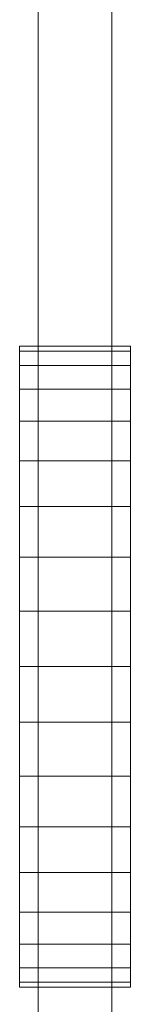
# Model space of a CAD drawing. Extents: x 5066 to 9756, y -2696 to -1109.
# Tile 205 of 208: x 9414.97368 to 9414.98268, y -2569.21713 to -2569.13723. Entities that reach past the tile are written whole.
import ezdxf

# ---------------------------------------------------------------- set-up
doc = ezdxf.new("R2010")
doc.units = 0
doc.header["$MEASUREMENT"] = 0
doc.layers.add('EL-Quadro de distribuição', color=9, linetype='CONTINUOUS', lineweight=18)

msp = doc.modelspace()

# ---------------------------------------------------------------- linework, layer by layer
at = {"layer": 'EL-Quadro de distribuição'}
for p, q in [((9414.97518, -2569.031333), (9414.97518, -2569.237333)), ((9414.97518, -2569.031333), (9414.97518, -2569.237333)), ((9414.98118, -2569.237333), (9414.98118, -2569.031333)), ((9414.98118, -2569.031333), (9414.98118, -2569.237333)), ((9414.97368, -2569.163733), (9414.97368, -2569.164128)), ((9414.98268, -2569.163733), (9414.97368, -2569.163733)), ((9414.97368, -2569.164128), (9414.97368, -2569.163733)), ((9414.97368, -2569.163733), (9414.97368, -2569.164128)), ((9414.98268, -2569.163733), (9414.97368, -2569.163733)), ((9414.97368, -2569.164128), (9414.97368, -2569.163733)), ((9414.97368, -2569.163733), (9414.97368, -2569.164128)), ((9414.98268, -2569.163733), (9414.97368, -2569.163733)), ((9414.97368, -2569.164128), (9414.97368, -2569.163733)), ((9414.97368, -2569.163733), (9414.97368, -2569.164128)), ((9414.98268, -2569.163733), (9414.97368, -2569.163733)), ((9414.97368, -2569.164128), (9414.97368, -2569.163733)), ((9414.97368, -2569.163733), (9414.97368, -2569.164128)), ((9414.98268, -2569.163733), (9414.97368, -2569.163733)), ((9414.97368, -2569.164128), (9414.97368, -2569.163733)), ((9414.97368, -2569.163733), (9414.97368, -2569.164128)), ((9414.98268, -2569.163733), (9414.97368, -2569.163733)), ((9414.97368, -2569.164128), (9414.97368, -2569.163733)), ((9414.97368, -2569.163733), (9414.97368, -2569.164128)), ((9414.98268, -2569.163733), (9414.97368, -2569.163733)), ((9414.97368, -2569.164128), (9414.97368, -2569.163733)), ((9414.97368, -2569.163733), (9414.97368, -2569.164128)), ((9414.98268, -2569.163733), (9414.97368, -2569.163733)), ((9414.97368, -2569.164128), (9414.97368, -2569.163733)), ((9414.97368, -2569.163733), (9414.97368, -2569.164128)), ((9414.98268, -2569.163733), (9414.97368, -2569.163733)), ((9414.97368, -2569.164128), (9414.97368, -2569.163733)), ((9414.97368, -2569.164128), (9414.98268, -2569.164128)), ((9414.98268, -2569.164128), (9414.97368, -2569.164128)), ((9414.97368, -2569.165301), (9414.97368, -2569.164128)), ((9414.97368, -2569.164128), (9414.97368, -2569.165301)), ((9414.97368, -2569.164128), (9414.98268, -2569.164128)), ((9414.98268, -2569.164128), (9414.97368, -2569.164128)), ((9414.97368, -2569.165301), (9414.97368, -2569.164128)), ((9414.97368, -2569.164128), (9414.97368, -2569.165301)), ((9414.97368, -2569.164128), (9414.98268, -2569.164128)), ((9414.98268, -2569.164128), (9414.97368, -2569.164128)), ((9414.97368, -2569.165301), (9414.97368, -2569.164128)), ((9414.97368, -2569.164128), (9414.97368, -2569.165301)), ((9414.97368, -2569.164128), (9414.98268, -2569.164128)), ((9414.98268, -2569.164128), (9414.97368, -2569.164128)), ((9414.97368, -2569.165301), (9414.97368, -2569.164128)), ((9414.97368, -2569.164128), (9414.97368, -2569.165301)), ((9414.97368, -2569.164128), (9414.98268, -2569.164128)), ((9414.98268, -2569.164128), (9414.97368, -2569.164128)), ((9414.97368, -2569.165301), (9414.97368, -2569.164128)), ((9414.97368, -2569.164128), (9414.97368, -2569.165301)), ((9414.97368, -2569.164128), (9414.98268, -2569.164128)), ((9414.98268, -2569.164128), (9414.97368, -2569.164128)), ((9414.97368, -2569.165301), (9414.97368, -2569.164128)), ((9414.97368, -2569.164128), (9414.97368, -2569.165301)), ((9414.97368, -2569.164128), (9414.98268, -2569.164128)), ((9414.98268, -2569.164128), (9414.97368, -2569.164128)), ((9414.97368, -2569.165301), (9414.97368, -2569.164128)), ((9414.97368, -2569.164128), (9414.97368, -2569.165301)), ((9414.97368, -2569.164128), (9414.98268, -2569.164128)), ((9414.98268, -2569.164128), (9414.97368, -2569.164128)), ((9414.97368, -2569.165301), (9414.97368, -2569.164128)), ((9414.97368, -2569.164128), (9414.97368, -2569.165301)), ((9414.97368, -2569.164128), (9414.98268, -2569.164128)), ((9414.98268, -2569.164128), (9414.97368, -2569.164128)), ((9414.97368, -2569.165301), (9414.97368, -2569.164128)), ((9414.97368, -2569.164128), (9414.97368, -2569.165301)), ((9414.98268, -2569.164128), (9414.98268, -2569.163733)), ((9414.98268, -2569.163733), (9414.98268, -2569.164128)), ((9414.98268, -2569.164128), (9414.98268, -2569.163733)), ((9414.98268, -2569.163733), (9414.98268, -2569.164128)), ((9414.98268, -2569.164128), (9414.98268, -2569.163733)), ((9414.98268, -2569.163733), (9414.98268, -2569.164128)), ((9414.98268, -2569.164128), (9414.98268, -2569.163733)), ((9414.98268, -2569.163733), (9414.98268, -2569.164128)), ((9414.98268, -2569.164128), (9414.98268, -2569.163733)), ((9414.98268, -2569.163733), (9414.98268, -2569.164128)), ((9414.98268, -2569.164128), (9414.98268, -2569.163733)), ((9414.98268, -2569.163733), (9414.98268, -2569.164128)), ((9414.98268, -2569.164128), (9414.98268, -2569.163733)), ((9414.98268, -2569.163733), (9414.98268, -2569.164128)), ((9414.98268, -2569.164128), (9414.98268, -2569.163733)), ((9414.98268, -2569.163733), (9414.98268, -2569.164128)), ((9414.98268, -2569.164128), (9414.98268, -2569.163733)), ((9414.98268, -2569.163733), (9414.98268, -2569.164128)), ((9414.98268, -2569.164128), (9414.98268, -2569.165301)), ((9414.98268, -2569.165301), (9414.98268, -2569.164128)), ((9414.98268, -2569.164128), (9414.98268, -2569.165301)), ((9414.98268, -2569.165301), (9414.98268, -2569.164128)), ((9414.98268, -2569.164128), (9414.98268, -2569.165301)), ((9414.98268, -2569.165301), (9414.98268, -2569.164128)), ((9414.98268, -2569.164128), (9414.98268, -2569.165301)), ((9414.98268, -2569.165301), (9414.98268, -2569.164128)), ((9414.98268, -2569.164128), (9414.98268, -2569.165301)), ((9414.98268, -2569.165301), (9414.98268, -2569.164128)), ((9414.98268, -2569.164128), (9414.98268, -2569.165301)), ((9414.98268, -2569.165301), (9414.98268, -2569.164128)), ((9414.98268, -2569.164128), (9414.98268, -2569.165301)), ((9414.98268, -2569.165301), (9414.98268, -2569.164128)), ((9414.98268, -2569.164128), (9414.98268, -2569.165301)), ((9414.98268, -2569.165301), (9414.98268, -2569.164128)), ((9414.98268, -2569.164128), (9414.98268, -2569.165301)), ((9414.98268, -2569.165301), (9414.98268, -2569.164128)), ((9414.98268, -2569.165301), (9414.97368, -2569.165301)), ((9414.97368, -2569.167217), (9414.97368, -2569.165301)), ((9414.97368, -2569.165301), (9414.97368, -2569.167217)), ((9414.98268, -2569.165301), (9414.97368, -2569.165301)), ((9414.98268, -2569.165301), (9414.97368, -2569.165301)), ((9414.97368, -2569.167217), (9414.97368, -2569.165301)), ((9414.97368, -2569.165301), (9414.97368, -2569.167217)), ((9414.98268, -2569.165301), (9414.97368, -2569.165301)), ((9414.98268, -2569.165301), (9414.97368, -2569.165301)), ((9414.97368, -2569.167217), (9414.97368, -2569.165301)), ((9414.97368, -2569.165301), (9414.97368, -2569.167217)), ((9414.98268, -2569.165301), (9414.97368, -2569.165301)), ((9414.98268, -2569.165301), (9414.97368, -2569.165301)), ((9414.97368, -2569.167217), (9414.97368, -2569.165301)), ((9414.97368, -2569.165301), (9414.97368, -2569.167217)), ((9414.98268, -2569.165301), (9414.97368, -2569.165301)), ((9414.98268, -2569.165301), (9414.97368, -2569.165301)), ((9414.97368, -2569.167217), (9414.97368, -2569.165301)), ((9414.97368, -2569.165301), (9414.97368, -2569.167217)), ((9414.98268, -2569.165301), (9414.97368, -2569.165301)), ((9414.98268, -2569.165301), (9414.97368, -2569.165301)), ((9414.97368, -2569.167217), (9414.97368, -2569.165301)), ((9414.97368, -2569.165301), (9414.97368, -2569.167217)), ((9414.98268, -2569.165301), (9414.97368, -2569.165301)), ((9414.98268, -2569.165301), (9414.97368, -2569.165301)), ((9414.97368, -2569.167217), (9414.97368, -2569.165301)), ((9414.97368, -2569.165301), (9414.97368, -2569.167217)), ((9414.98268, -2569.165301), (9414.97368, -2569.165301)), ((9414.98268, -2569.165301), (9414.97368, -2569.165301)), ((9414.97368, -2569.167217), (9414.97368, -2569.165301)), ((9414.97368, -2569.165301), (9414.97368, -2569.167217)), ((9414.98268, -2569.165301), (9414.97368, -2569.165301)), ((9414.98268, -2569.165301), (9414.97368, -2569.165301)), ((9414.97368, -2569.167217), (9414.97368, -2569.165301)), ((9414.97368, -2569.165301), (9414.97368, -2569.167217)), ((9414.98268, -2569.165301), (9414.97368, -2569.165301)), ((9414.98268, -2569.165301), (9414.98268, -2569.167217)), ((9414.98268, -2569.167217), (9414.98268, -2569.165301)), ((9414.98268, -2569.165301), (9414.98268, -2569.167217)), ((9414.98268, -2569.167217), (9414.98268, -2569.165301)), ((9414.98268, -2569.165301), (9414.98268, -2569.167217)), ((9414.98268, -2569.167217), (9414.98268, -2569.165301)), ((9414.98268, -2569.165301), (9414.98268, -2569.167217)), ((9414.98268, -2569.167217), (9414.98268, -2569.165301)), ((9414.98268, -2569.165301), (9414.98268, -2569.167217)), ((9414.98268, -2569.167217), (9414.98268, -2569.165301)), ((9414.98268, -2569.165301), (9414.98268, -2569.167217)), ((9414.98268, -2569.167217), (9414.98268, -2569.165301)), ((9414.98268, -2569.165301), (9414.98268, -2569.167217)), ((9414.98268, -2569.167217), (9414.98268, -2569.165301)), ((9414.98268, -2569.165301), (9414.98268, -2569.167217)), ((9414.98268, -2569.167217), (9414.98268, -2569.165301)), ((9414.98268, -2569.165301), (9414.98268, -2569.167217)), ((9414.98268, -2569.167217), (9414.98268, -2569.165301)), ((9414.98268, -2569.167217), (9414.97368, -2569.167217)), ((9414.97368, -2569.169816), (9414.97368, -2569.167217)), ((9414.97368, -2569.167217), (9414.97368, -2569.169816)), ((9414.98268, -2569.167217), (9414.97368, -2569.167217)), ((9414.98268, -2569.167217), (9414.97368, -2569.167217)), ((9414.97368, -2569.169816), (9414.97368, -2569.167217)), ((9414.97368, -2569.167217), (9414.97368, -2569.169816)), ((9414.98268, -2569.167217), (9414.97368, -2569.167217)), ((9414.98268, -2569.167217), (9414.97368, -2569.167217)), ((9414.97368, -2569.169816), (9414.97368, -2569.167217)), ((9414.97368, -2569.167217), (9414.97368, -2569.169816)), ((9414.98268, -2569.167217), (9414.97368, -2569.167217)), ((9414.98268, -2569.167217), (9414.97368, -2569.167217)), ((9414.97368, -2569.169816), (9414.97368, -2569.167217)), ((9414.97368, -2569.167217), (9414.97368, -2569.169816)), ((9414.98268, -2569.167217), (9414.97368, -2569.167217)), ((9414.98268, -2569.167217), (9414.97368, -2569.167217)), ((9414.97368, -2569.169816), (9414.97368, -2569.167217)), ((9414.97368, -2569.167217), (9414.97368, -2569.169816)), ((9414.98268, -2569.167217), (9414.97368, -2569.167217)), ((9414.98268, -2569.167217), (9414.97368, -2569.167217)), ((9414.97368, -2569.169816), (9414.97368, -2569.167217)), ((9414.97368, -2569.167217), (9414.97368, -2569.169816)), ((9414.98268, -2569.167217), (9414.97368, -2569.167217)), ((9414.98268, -2569.167217), (9414.97368, -2569.167217)), ((9414.97368, -2569.169816), (9414.97368, -2569.167217)), ((9414.97368, -2569.167217), (9414.97368, -2569.169816)), ((9414.98268, -2569.167217), (9414.97368, -2569.167217)), ((9414.98268, -2569.167217), (9414.97368, -2569.167217)), ((9414.97368, -2569.169816), (9414.97368, -2569.167217)), ((9414.97368, -2569.167217), (9414.97368, -2569.169816)), ((9414.98268, -2569.167217), (9414.97368, -2569.167217)), ((9414.98268, -2569.167217), (9414.97368, -2569.167217)), ((9414.97368, -2569.169816), (9414.97368, -2569.167217)), ((9414.97368, -2569.167217), (9414.97368, -2569.169816)), ((9414.98268, -2569.167217), (9414.97368, -2569.167217)), ((9414.98268, -2569.167217), (9414.98268, -2569.169816)), ((9414.98268, -2569.169816), (9414.98268, -2569.167217)), ((9414.98268, -2569.167217), (9414.98268, -2569.169816)), ((9414.98268, -2569.169816), (9414.98268, -2569.167217)), ((9414.98268, -2569.167217), (9414.98268, -2569.169816)), ((9414.98268, -2569.169816), (9414.98268, -2569.167217)), ((9414.98268, -2569.167217), (9414.98268, -2569.169816)), ((9414.98268, -2569.169816), (9414.98268, -2569.167217)), ((9414.98268, -2569.167217), (9414.98268, -2569.169816)), ((9414.98268, -2569.169816), (9414.98268, -2569.167217)), ((9414.98268, -2569.167217), (9414.98268, -2569.169816)), ((9414.98268, -2569.169816), (9414.98268, -2569.167217)), ((9414.98268, -2569.167217), (9414.98268, -2569.169816)), ((9414.98268, -2569.169816), (9414.98268, -2569.167217)), ((9414.98268, -2569.167217), (9414.98268, -2569.169816)), ((9414.98268, -2569.169816), (9414.98268, -2569.167217)), ((9414.98268, -2569.167217), (9414.98268, -2569.169816)), ((9414.98268, -2569.169816), (9414.98268, -2569.167217)), ((9414.98268, -2569.169816), (9414.97368, -2569.169816)), ((9414.97368, -2569.173021), (9414.97368, -2569.169816)), ((9414.97368, -2569.169816), (9414.97368, -2569.173021)), ((9414.98268, -2569.169816), (9414.97368, -2569.169816)), ((9414.98268, -2569.169816), (9414.97368, -2569.169816)), ((9414.97368, -2569.173021), (9414.97368, -2569.169816)), ((9414.97368, -2569.169816), (9414.97368, -2569.173021)), ((9414.98268, -2569.169816), (9414.97368, -2569.169816)), ((9414.98268, -2569.169816), (9414.97368, -2569.169816)), ((9414.97368, -2569.173021), (9414.97368, -2569.169816)), ((9414.97368, -2569.169816), (9414.97368, -2569.173021)), ((9414.98268, -2569.169816), (9414.97368, -2569.169816)), ((9414.98268, -2569.169816), (9414.97368, -2569.169816)), ((9414.97368, -2569.173021), (9414.97368, -2569.169816)), ((9414.97368, -2569.169816), (9414.97368, -2569.173021)), ((9414.98268, -2569.169816), (9414.97368, -2569.169816)), ((9414.98268, -2569.169816), (9414.97368, -2569.169816)), ((9414.97368, -2569.173021), (9414.97368, -2569.169816)), ((9414.97368, -2569.169816), (9414.97368, -2569.173021)), ((9414.98268, -2569.169816), (9414.97368, -2569.169816)), ((9414.98268, -2569.169816), (9414.97368, -2569.169816)), ((9414.97368, -2569.173021), (9414.97368, -2569.169816)), ((9414.97368, -2569.169816), (9414.97368, -2569.173021)), ((9414.98268, -2569.169816), (9414.97368, -2569.169816)), ((9414.98268, -2569.169816), (9414.97368, -2569.169816)), ((9414.97368, -2569.173021), (9414.97368, -2569.169816)), ((9414.97368, -2569.169816), (9414.97368, -2569.173021)), ((9414.98268, -2569.169816), (9414.97368, -2569.169816)), ((9414.98268, -2569.169816), (9414.97368, -2569.169816)), ((9414.97368, -2569.173021), (9414.97368, -2569.169816)), ((9414.97368, -2569.169816), (9414.97368, -2569.173021)), ((9414.98268, -2569.169816), (9414.97368, -2569.169816)), ((9414.98268, -2569.169816), (9414.97368, -2569.169816)), ((9414.97368, -2569.173021), (9414.97368, -2569.169816)), ((9414.97368, -2569.169816), (9414.97368, -2569.173021)), ((9414.98268, -2569.169816), (9414.97368, -2569.169816)), ((9414.98268, -2569.169816), (9414.98268, -2569.173021)), ((9414.98268, -2569.173021), (9414.98268, -2569.169816)), ((9414.98268, -2569.169816), (9414.98268, -2569.173021)), ((9414.98268, -2569.173021), (9414.98268, -2569.169816)), ((9414.98268, -2569.169816), (9414.98268, -2569.173021)), ((9414.98268, -2569.173021), (9414.98268, -2569.169816)), ((9414.98268, -2569.169816), (9414.98268, -2569.173021)), ((9414.98268, -2569.173021), (9414.98268, -2569.169816)), ((9414.98268, -2569.169816), (9414.98268, -2569.173021)), ((9414.98268, -2569.173021), (9414.98268, -2569.169816)), ((9414.98268, -2569.169816), (9414.98268, -2569.173021)), ((9414.98268, -2569.173021), (9414.98268, -2569.169816)), ((9414.98268, -2569.169816), (9414.98268, -2569.173021)), ((9414.98268, -2569.173021), (9414.98268, -2569.169816)), ((9414.98268, -2569.169816), (9414.98268, -2569.173021)), ((9414.98268, -2569.173021), (9414.98268, -2569.169816)), ((9414.98268, -2569.169816), (9414.98268, -2569.173021)), ((9414.98268, -2569.173021), (9414.98268, -2569.169816)), ((9414.98268, -2569.173021), (9414.97368, -2569.173021)), ((9414.97368, -2569.176733), (9414.97368, -2569.173021)), ((9414.97368, -2569.173021), (9414.97368, -2569.176733)), ((9414.98268, -2569.173021), (9414.97368, -2569.173021)), ((9414.98268, -2569.173021), (9414.97368, -2569.173021)), ((9414.97368, -2569.176733), (9414.97368, -2569.173021)), ((9414.97368, -2569.173021), (9414.97368, -2569.176733)), ((9414.98268, -2569.173021), (9414.97368, -2569.173021)), ((9414.98268, -2569.173021), (9414.97368, -2569.173021)), ((9414.97368, -2569.176733), (9414.97368, -2569.173021)), ((9414.97368, -2569.173021), (9414.97368, -2569.176733)), ((9414.98268, -2569.173021), (9414.97368, -2569.173021)), ((9414.98268, -2569.173021), (9414.97368, -2569.173021)), ((9414.97368, -2569.176733), (9414.97368, -2569.173021)), ((9414.97368, -2569.173021), (9414.97368, -2569.176733)), ((9414.98268, -2569.173021), (9414.97368, -2569.173021)), ((9414.98268, -2569.173021), (9414.97368, -2569.173021)), ((9414.97368, -2569.176733), (9414.97368, -2569.173021)), ((9414.97368, -2569.173021), (9414.97368, -2569.176733)), ((9414.98268, -2569.173021), (9414.97368, -2569.173021)), ((9414.98268, -2569.173021), (9414.97368, -2569.173021)), ((9414.97368, -2569.176733), (9414.97368, -2569.173021)), ((9414.97368, -2569.173021), (9414.97368, -2569.176733)), ((9414.98268, -2569.173021), (9414.97368, -2569.173021)), ((9414.98268, -2569.173021), (9414.97368, -2569.173021)), ((9414.97368, -2569.176733), (9414.97368, -2569.173021)), ((9414.97368, -2569.173021), (9414.97368, -2569.176733)), ((9414.98268, -2569.173021), (9414.97368, -2569.173021)), ((9414.98268, -2569.173021), (9414.97368, -2569.173021)), ((9414.97368, -2569.176733), (9414.97368, -2569.173021)), ((9414.97368, -2569.173021), (9414.97368, -2569.176733)), ((9414.98268, -2569.173021), (9414.97368, -2569.173021)), ((9414.98268, -2569.173021), (9414.97368, -2569.173021)), ((9414.97368, -2569.176733), (9414.97368, -2569.173021)), ((9414.97368, -2569.173021), (9414.97368, -2569.176733)), ((9414.98268, -2569.173021), (9414.97368, -2569.173021)), ((9414.98268, -2569.173021), (9414.98268, -2569.176733)), ((9414.98268, -2569.176733), (9414.98268, -2569.173021)), ((9414.98268, -2569.173021), (9414.98268, -2569.176733)), ((9414.98268, -2569.176733), (9414.98268, -2569.173021)), ((9414.98268, -2569.173021), (9414.98268, -2569.176733)), ((9414.98268, -2569.176733), (9414.98268, -2569.173021)), ((9414.98268, -2569.173021), (9414.98268, -2569.176733)), ((9414.98268, -2569.176733), (9414.98268, -2569.173021)), ((9414.98268, -2569.173021), (9414.98268, -2569.176733)), ((9414.98268, -2569.176733), (9414.98268, -2569.173021)), ((9414.98268, -2569.173021), (9414.98268, -2569.176733)), ((9414.98268, -2569.176733), (9414.98268, -2569.173021)), ((9414.98268, -2569.173021), (9414.98268, -2569.176733)), ((9414.98268, -2569.176733), (9414.98268, -2569.173021)), ((9414.98268, -2569.173021), (9414.98268, -2569.176733)), ((9414.98268, -2569.176733), (9414.98268, -2569.173021)), ((9414.98268, -2569.173021), (9414.98268, -2569.176733)), ((9414.98268, -2569.176733), (9414.98268, -2569.173021)), ((9414.98268, -2569.176733), (9414.97368, -2569.176733)), ((9414.97368, -2569.180841), (9414.97368, -2569.176733)), ((9414.97368, -2569.176733), (9414.97368, -2569.180841)), ((9414.98268, -2569.176733), (9414.97368, -2569.176733)), ((9414.98268, -2569.176733), (9414.97368, -2569.176733)), ((9414.97368, -2569.180841), (9414.97368, -2569.176733)), ((9414.97368, -2569.176733), (9414.97368, -2569.180841)), ((9414.98268, -2569.176733), (9414.97368, -2569.176733)), ((9414.98268, -2569.176733), (9414.97368, -2569.176733)), ((9414.97368, -2569.180841), (9414.97368, -2569.176733)), ((9414.97368, -2569.176733), (9414.97368, -2569.180841)), ((9414.98268, -2569.176733), (9414.97368, -2569.176733)), ((9414.98268, -2569.176733), (9414.97368, -2569.176733)), ((9414.97368, -2569.180841), (9414.97368, -2569.176733)), ((9414.97368, -2569.176733), (9414.97368, -2569.180841)), ((9414.98268, -2569.176733), (9414.97368, -2569.176733)), ((9414.98268, -2569.176733), (9414.97368, -2569.176733)), ((9414.97368, -2569.180841), (9414.97368, -2569.176733)), ((9414.97368, -2569.176733), (9414.97368, -2569.180841)), ((9414.98268, -2569.176733), (9414.97368, -2569.176733)), ((9414.98268, -2569.176733), (9414.97368, -2569.176733)), ((9414.97368, -2569.180841), (9414.97368, -2569.176733)), ((9414.97368, -2569.176733), (9414.97368, -2569.180841)), ((9414.98268, -2569.176733), (9414.97368, -2569.176733)), ((9414.98268, -2569.176733), (9414.97368, -2569.176733)), ((9414.97368, -2569.180841), (9414.97368, -2569.176733)), ((9414.97368, -2569.176733), (9414.97368, -2569.180841)), ((9414.98268, -2569.176733), (9414.97368, -2569.176733)), ((9414.98268, -2569.176733), (9414.97368, -2569.176733)), ((9414.97368, -2569.180841), (9414.97368, -2569.176733)), ((9414.97368, -2569.176733), (9414.97368, -2569.180841)), ((9414.98268, -2569.176733), (9414.97368, -2569.176733)), ((9414.98268, -2569.176733), (9414.97368, -2569.176733)), ((9414.97368, -2569.180841), (9414.97368, -2569.176733)), ((9414.97368, -2569.176733), (9414.97368, -2569.180841)), ((9414.98268, -2569.176733), (9414.97368, -2569.176733)), ((9414.98268, -2569.176733), (9414.98268, -2569.180841)), ((9414.98268, -2569.180841), (9414.98268, -2569.176733)), ((9414.98268, -2569.176733), (9414.98268, -2569.180841)), ((9414.98268, -2569.180841), (9414.98268, -2569.176733)), ((9414.98268, -2569.176733), (9414.98268, -2569.180841)), ((9414.98268, -2569.180841), (9414.98268, -2569.176733)), ((9414.98268, -2569.176733), (9414.98268, -2569.180841)), ((9414.98268, -2569.180841), (9414.98268, -2569.176733)), ((9414.98268, -2569.176733), (9414.98268, -2569.180841)), ((9414.98268, -2569.180841), (9414.98268, -2569.176733)), ((9414.98268, -2569.176733), (9414.98268, -2569.180841)), ((9414.98268, -2569.180841), (9414.98268, -2569.176733)), ((9414.98268, -2569.176733), (9414.98268, -2569.180841)), ((9414.98268, -2569.180841), (9414.98268, -2569.176733)), ((9414.98268, -2569.176733), (9414.98268, -2569.180841)), ((9414.98268, -2569.180841), (9414.98268, -2569.176733)), ((9414.98268, -2569.176733), (9414.98268, -2569.180841)), ((9414.98268, -2569.180841), (9414.98268, -2569.176733)), ((9414.98268, -2569.180841), (9414.97368, -2569.180841)), ((9414.97368, -2569.185219), (9414.97368, -2569.180841)), ((9414.97368, -2569.180841), (9414.97368, -2569.185219)), ((9414.98268, -2569.180841), (9414.97368, -2569.180841)), ((9414.98268, -2569.180841), (9414.97368, -2569.180841)), ((9414.97368, -2569.185219), (9414.97368, -2569.180841)), ((9414.97368, -2569.180841), (9414.97368, -2569.185219)), ((9414.98268, -2569.180841), (9414.97368, -2569.180841)), ((9414.98268, -2569.180841), (9414.97368, -2569.180841)), ((9414.97368, -2569.185219), (9414.97368, -2569.180841)), ((9414.97368, -2569.180841), (9414.97368, -2569.185219)), ((9414.98268, -2569.180841), (9414.97368, -2569.180841)), ((9414.98268, -2569.180841), (9414.97368, -2569.180841)), ((9414.97368, -2569.185219), (9414.97368, -2569.180841)), ((9414.97368, -2569.180841), (9414.97368, -2569.185219)), ((9414.98268, -2569.180841), (9414.97368, -2569.180841)), ((9414.98268, -2569.180841), (9414.97368, -2569.180841)), ((9414.97368, -2569.185219), (9414.97368, -2569.180841)), ((9414.97368, -2569.180841), (9414.97368, -2569.185219)), ((9414.98268, -2569.180841), (9414.97368, -2569.180841)), ((9414.98268, -2569.180841), (9414.97368, -2569.180841)), ((9414.97368, -2569.185219), (9414.97368, -2569.180841)), ((9414.97368, -2569.180841), (9414.97368, -2569.185219)), ((9414.98268, -2569.180841), (9414.97368, -2569.180841)), ((9414.98268, -2569.180841), (9414.97368, -2569.180841)), ((9414.97368, -2569.185219), (9414.97368, -2569.180841)), ((9414.97368, -2569.180841), (9414.97368, -2569.185219)), ((9414.98268, -2569.180841), (9414.97368, -2569.180841)), ((9414.98268, -2569.180841), (9414.97368, -2569.180841)), ((9414.97368, -2569.185219), (9414.97368, -2569.180841)), ((9414.97368, -2569.180841), (9414.97368, -2569.185219)), ((9414.98268, -2569.180841), (9414.97368, -2569.180841)), ((9414.98268, -2569.180841), (9414.97368, -2569.180841)), ((9414.97368, -2569.185219), (9414.97368, -2569.180841)), ((9414.97368, -2569.180841), (9414.97368, -2569.185219)), ((9414.98268, -2569.180841), (9414.97368, -2569.180841)), ((9414.98268, -2569.180841), (9414.98268, -2569.185219)), ((9414.98268, -2569.185219), (9414.98268, -2569.180841)), ((9414.98268, -2569.180841), (9414.98268, -2569.185219)), ((9414.98268, -2569.185219), (9414.98268, -2569.180841)), ((9414.98268, -2569.180841), (9414.98268, -2569.185219)), ((9414.98268, -2569.185219), (9414.98268, -2569.180841)), ((9414.98268, -2569.180841), (9414.98268, -2569.185219)), ((9414.98268, -2569.185219), (9414.98268, -2569.180841)), ((9414.98268, -2569.180841), (9414.98268, -2569.185219)), ((9414.98268, -2569.185219), (9414.98268, -2569.180841)), ((9414.98268, -2569.180841), (9414.98268, -2569.185219)), ((9414.98268, -2569.185219), (9414.98268, -2569.180841)), ((9414.98268, -2569.180841), (9414.98268, -2569.185219)), ((9414.98268, -2569.185219), (9414.98268, -2569.180841)), ((9414.98268, -2569.180841), (9414.98268, -2569.185219)), ((9414.98268, -2569.185219), (9414.98268, -2569.180841)), ((9414.98268, -2569.180841), (9414.98268, -2569.185219)), ((9414.98268, -2569.185219), (9414.98268, -2569.180841)), ((9414.98268, -2569.185219), (9414.97368, -2569.185219)), ((9414.97368, -2569.189733), (9414.97368, -2569.185219)), ((9414.97368, -2569.185219), (9414.97368, -2569.189733)), ((9414.98268, -2569.185219), (9414.97368, -2569.185219)), ((9414.98268, -2569.185219), (9414.97368, -2569.185219)), ((9414.97368, -2569.189733), (9414.97368, -2569.185219)), ((9414.97368, -2569.185219), (9414.97368, -2569.189733)), ((9414.98268, -2569.185219), (9414.97368, -2569.185219)), ((9414.98268, -2569.185219), (9414.97368, -2569.185219)), ((9414.97368, -2569.189733), (9414.97368, -2569.185219)), ((9414.97368, -2569.185219), (9414.97368, -2569.189733)), ((9414.98268, -2569.185219), (9414.97368, -2569.185219)), ((9414.98268, -2569.185219), (9414.97368, -2569.185219)), ((9414.97368, -2569.189733), (9414.97368, -2569.185219)), ((9414.97368, -2569.185219), (9414.97368, -2569.189733)), ((9414.98268, -2569.185219), (9414.97368, -2569.185219)), ((9414.98268, -2569.185219), (9414.97368, -2569.185219)), ((9414.97368, -2569.189733), (9414.97368, -2569.185219)), ((9414.97368, -2569.185219), (9414.97368, -2569.189733)), ((9414.98268, -2569.185219), (9414.97368, -2569.185219)), ((9414.98268, -2569.185219), (9414.97368, -2569.185219)), ((9414.97368, -2569.189733), (9414.97368, -2569.185219)), ((9414.97368, -2569.185219), (9414.97368, -2569.189733)), ((9414.98268, -2569.185219), (9414.97368, -2569.185219)), ((9414.98268, -2569.185219), (9414.97368, -2569.185219)), ((9414.97368, -2569.189733), (9414.97368, -2569.185219)), ((9414.97368, -2569.185219), (9414.97368, -2569.189733)), ((9414.98268, -2569.185219), (9414.97368, -2569.185219)), ((9414.98268, -2569.185219), (9414.97368, -2569.185219)), ((9414.97368, -2569.189733), (9414.97368, -2569.185219)), ((9414.97368, -2569.185219), (9414.97368, -2569.189733)), ((9414.98268, -2569.185219), (9414.97368, -2569.185219)), ((9414.98268, -2569.185219), (9414.97368, -2569.185219)), ((9414.97368, -2569.189733), (9414.97368, -2569.185219)), ((9414.97368, -2569.185219), (9414.97368, -2569.189733)), ((9414.98268, -2569.185219), (9414.97368, -2569.185219)), ((9414.98268, -2569.185219), (9414.98268, -2569.189733)), ((9414.98268, -2569.189733), (9414.98268, -2569.185219)), ((9414.98268, -2569.185219), (9414.98268, -2569.189733)), ((9414.98268, -2569.189733), (9414.98268, -2569.185219)), ((9414.98268, -2569.185219), (9414.98268, -2569.189733)), ((9414.98268, -2569.189733), (9414.98268, -2569.185219)), ((9414.98268, -2569.185219), (9414.98268, -2569.189733)), ((9414.98268, -2569.189733), (9414.98268, -2569.185219)), ((9414.98268, -2569.185219), (9414.98268, -2569.189733)), ((9414.98268, -2569.189733), (9414.98268, -2569.185219)), ((9414.98268, -2569.185219), (9414.98268, -2569.189733)), ((9414.98268, -2569.189733), (9414.98268, -2569.185219)), ((9414.98268, -2569.185219), (9414.98268, -2569.189733)), ((9414.98268, -2569.189733), (9414.98268, -2569.185219)), ((9414.98268, -2569.185219), (9414.98268, -2569.189733)), ((9414.98268, -2569.189733), (9414.98268, -2569.185219)), ((9414.98268, -2569.185219), (9414.98268, -2569.189733)), ((9414.98268, -2569.189733), (9414.98268, -2569.185219)), ((9414.98268, -2569.189733), (9414.97368, -2569.189733)), ((9414.97368, -2569.194248), (9414.97368, -2569.189733)), ((9414.97368, -2569.189733), (9414.97368, -2569.194248)), ((9414.98268, -2569.189733), (9414.97368, -2569.189733)), ((9414.98268, -2569.189733), (9414.97368, -2569.189733)), ((9414.97368, -2569.194248), (9414.97368, -2569.189733)), ((9414.97368, -2569.189733), (9414.97368, -2569.194248)), ((9414.98268, -2569.189733), (9414.97368, -2569.189733)), ((9414.98268, -2569.189733), (9414.97368, -2569.189733)), ((9414.97368, -2569.194248), (9414.97368, -2569.189733)), ((9414.97368, -2569.189733), (9414.97368, -2569.194248)), ((9414.98268, -2569.189733), (9414.97368, -2569.189733)), ((9414.98268, -2569.189733), (9414.97368, -2569.189733)), ((9414.97368, -2569.194248), (9414.97368, -2569.189733)), ((9414.97368, -2569.189733), (9414.97368, -2569.194248)), ((9414.98268, -2569.189733), (9414.97368, -2569.189733)), ((9414.98268, -2569.189733), (9414.97368, -2569.189733)), ((9414.97368, -2569.194248), (9414.97368, -2569.189733)), ((9414.97368, -2569.189733), (9414.97368, -2569.194248)), ((9414.98268, -2569.189733), (9414.97368, -2569.189733)), ((9414.98268, -2569.189733), (9414.97368, -2569.189733)), ((9414.97368, -2569.194248), (9414.97368, -2569.189733)), ((9414.97368, -2569.189733), (9414.97368, -2569.194248)), ((9414.98268, -2569.189733), (9414.97368, -2569.189733)), ((9414.98268, -2569.189733), (9414.97368, -2569.189733)), ((9414.97368, -2569.194248), (9414.97368, -2569.189733)), ((9414.97368, -2569.189733), (9414.97368, -2569.194248)), ((9414.98268, -2569.189733), (9414.97368, -2569.189733)), ((9414.98268, -2569.189733), (9414.97368, -2569.189733)), ((9414.97368, -2569.194248), (9414.97368, -2569.189733)), ((9414.97368, -2569.189733), (9414.97368, -2569.194248)), ((9414.98268, -2569.189733), (9414.97368, -2569.189733)), ((9414.98268, -2569.189733), (9414.97368, -2569.189733)), ((9414.97368, -2569.194248), (9414.97368, -2569.189733)), ((9414.97368, -2569.189733), (9414.97368, -2569.194248)), ((9414.98268, -2569.189733), (9414.97368, -2569.189733)), ((9414.98268, -2569.189733), (9414.98268, -2569.194248)), ((9414.98268, -2569.194248), (9414.98268, -2569.189733)), ((9414.98268, -2569.189733), (9414.98268, -2569.194248)), ((9414.98268, -2569.194248), (9414.98268, -2569.189733)), ((9414.98268, -2569.189733), (9414.98268, -2569.194248)), ((9414.98268, -2569.194248), (9414.98268, -2569.189733)), ((9414.98268, -2569.189733), (9414.98268, -2569.194248)), ((9414.98268, -2569.194248), (9414.98268, -2569.189733)), ((9414.98268, -2569.189733), (9414.98268, -2569.194248)), ((9414.98268, -2569.194248), (9414.98268, -2569.189733)), ((9414.98268, -2569.189733), (9414.98268, -2569.194248)), ((9414.98268, -2569.194248), (9414.98268, -2569.189733)), ((9414.98268, -2569.189733), (9414.98268, -2569.194248)), ((9414.98268, -2569.194248), (9414.98268, -2569.189733)), ((9414.98268, -2569.189733), (9414.98268, -2569.194248)), ((9414.98268, -2569.194248), (9414.98268, -2569.189733)), ((9414.98268, -2569.189733), (9414.98268, -2569.194248)), ((9414.98268, -2569.194248), (9414.98268, -2569.189733)), ((9414.98268, -2569.194248), (9414.97368, -2569.194248)), ((9414.97368, -2569.198626), (9414.97368, -2569.194248)), ((9414.97368, -2569.194248), (9414.97368, -2569.198626)), ((9414.98268, -2569.194248), (9414.97368, -2569.194248)), ((9414.98268, -2569.194248), (9414.97368, -2569.194248)), ((9414.97368, -2569.198626), (9414.97368, -2569.194248)), ((9414.97368, -2569.194248), (9414.97368, -2569.198626)), ((9414.98268, -2569.194248), (9414.97368, -2569.194248)), ((9414.98268, -2569.194248), (9414.97368, -2569.194248)), ((9414.97368, -2569.198626), (9414.97368, -2569.194248)), ((9414.97368, -2569.194248), (9414.97368, -2569.198626)), ((9414.98268, -2569.194248), (9414.97368, -2569.194248)), ((9414.98268, -2569.194248), (9414.97368, -2569.194248)), ((9414.97368, -2569.198626), (9414.97368, -2569.194248)), ((9414.97368, -2569.194248), (9414.97368, -2569.198626)), ((9414.98268, -2569.194248), (9414.97368, -2569.194248)), ((9414.98268, -2569.194248), (9414.97368, -2569.194248)), ((9414.97368, -2569.198626), (9414.97368, -2569.194248)), ((9414.97368, -2569.194248), (9414.97368, -2569.198626)), ((9414.98268, -2569.194248), (9414.97368, -2569.194248)), ((9414.98268, -2569.194248), (9414.97368, -2569.194248)), ((9414.97368, -2569.198626), (9414.97368, -2569.194248)), ((9414.97368, -2569.194248), (9414.97368, -2569.198626)), ((9414.98268, -2569.194248), (9414.97368, -2569.194248)), ((9414.98268, -2569.194248), (9414.97368, -2569.194248)), ((9414.97368, -2569.198626), (9414.97368, -2569.194248)), ((9414.97368, -2569.194248), (9414.97368, -2569.198626)), ((9414.98268, -2569.194248), (9414.97368, -2569.194248)), ((9414.98268, -2569.194248), (9414.97368, -2569.194248)), ((9414.97368, -2569.198626), (9414.97368, -2569.194248)), ((9414.97368, -2569.194248), (9414.97368, -2569.198626)), ((9414.98268, -2569.194248), (9414.97368, -2569.194248)), ((9414.98268, -2569.194248), (9414.97368, -2569.194248)), ((9414.97368, -2569.198626), (9414.97368, -2569.194248)), ((9414.97368, -2569.194248), (9414.97368, -2569.198626)), ((9414.98268, -2569.194248), (9414.97368, -2569.194248)), ((9414.98268, -2569.194248), (9414.98268, -2569.198626)), ((9414.98268, -2569.198626), (9414.98268, -2569.194248)), ((9414.98268, -2569.194248), (9414.98268, -2569.198626)), ((9414.98268, -2569.198626), (9414.98268, -2569.194248)), ((9414.98268, -2569.194248), (9414.98268, -2569.198626)), ((9414.98268, -2569.198626), (9414.98268, -2569.194248)), ((9414.98268, -2569.194248), (9414.98268, -2569.198626)), ((9414.98268, -2569.198626), (9414.98268, -2569.194248)), ((9414.98268, -2569.194248), (9414.98268, -2569.198626)), ((9414.98268, -2569.198626), (9414.98268, -2569.194248)), ((9414.98268, -2569.194248), (9414.98268, -2569.198626)), ((9414.98268, -2569.198626), (9414.98268, -2569.194248)), ((9414.98268, -2569.194248), (9414.98268, -2569.198626)), ((9414.98268, -2569.198626), (9414.98268, -2569.194248)), ((9414.98268, -2569.194248), (9414.98268, -2569.198626)), ((9414.98268, -2569.198626), (9414.98268, -2569.194248)), ((9414.98268, -2569.194248), (9414.98268, -2569.198626)), ((9414.98268, -2569.198626), (9414.98268, -2569.194248)), ((9414.98268, -2569.198626), (9414.97368, -2569.198626)), ((9414.97368, -2569.202733), (9414.97368, -2569.198626)), ((9414.97368, -2569.198626), (9414.97368, -2569.202733)), ((9414.98268, -2569.198626), (9414.97368, -2569.198626)), ((9414.98268, -2569.198626), (9414.97368, -2569.198626)), ((9414.97368, -2569.202733), (9414.97368, -2569.198626)), ((9414.97368, -2569.198626), (9414.97368, -2569.202733)), ((9414.98268, -2569.198626), (9414.97368, -2569.198626)), ((9414.98268, -2569.198626), (9414.97368, -2569.198626)), ((9414.97368, -2569.202733), (9414.97368, -2569.198626)), ((9414.97368, -2569.198626), (9414.97368, -2569.202733)), ((9414.98268, -2569.198626), (9414.97368, -2569.198626)), ((9414.98268, -2569.198626), (9414.97368, -2569.198626)), ((9414.97368, -2569.202733), (9414.97368, -2569.198626)), ((9414.97368, -2569.198626), (9414.97368, -2569.202733)), ((9414.98268, -2569.198626), (9414.97368, -2569.198626)), ((9414.98268, -2569.198626), (9414.97368, -2569.198626)), ((9414.97368, -2569.202733), (9414.97368, -2569.198626)), ((9414.97368, -2569.198626), (9414.97368, -2569.202733)), ((9414.98268, -2569.198626), (9414.97368, -2569.198626)), ((9414.98268, -2569.198626), (9414.97368, -2569.198626)), ((9414.97368, -2569.202733), (9414.97368, -2569.198626)), ((9414.97368, -2569.198626), (9414.97368, -2569.202733)), ((9414.98268, -2569.198626), (9414.97368, -2569.198626)), ((9414.98268, -2569.198626), (9414.97368, -2569.198626)), ((9414.97368, -2569.202733), (9414.97368, -2569.198626)), ((9414.97368, -2569.198626), (9414.97368, -2569.202733)), ((9414.98268, -2569.198626), (9414.97368, -2569.198626)), ((9414.98268, -2569.198626), (9414.97368, -2569.198626)), ((9414.97368, -2569.202733), (9414.97368, -2569.198626)), ((9414.97368, -2569.198626), (9414.97368, -2569.202733)), ((9414.98268, -2569.198626), (9414.97368, -2569.198626)), ((9414.98268, -2569.198626), (9414.97368, -2569.198626)), ((9414.97368, -2569.202733), (9414.97368, -2569.198626)), ((9414.97368, -2569.198626), (9414.97368, -2569.202733)), ((9414.98268, -2569.198626), (9414.97368, -2569.198626)), ((9414.98268, -2569.198626), (9414.98268, -2569.202733)), ((9414.98268, -2569.202733), (9414.98268, -2569.198626)), ((9414.98268, -2569.198626), (9414.98268, -2569.202733)), ((9414.98268, -2569.202733), (9414.98268, -2569.198626)), ((9414.98268, -2569.198626), (9414.98268, -2569.202733)), ((9414.98268, -2569.202733), (9414.98268, -2569.198626)), ((9414.98268, -2569.198626), (9414.98268, -2569.202733)), ((9414.98268, -2569.202733), (9414.98268, -2569.198626)), ((9414.98268, -2569.198626), (9414.98268, -2569.202733)), ((9414.98268, -2569.202733), (9414.98268, -2569.198626)), ((9414.98268, -2569.198626), (9414.98268, -2569.202733)), ((9414.98268, -2569.202733), (9414.98268, -2569.198626)), ((9414.98268, -2569.198626), (9414.98268, -2569.202733)), ((9414.98268, -2569.202733), (9414.98268, -2569.198626)), ((9414.98268, -2569.198626), (9414.98268, -2569.202733)), ((9414.98268, -2569.202733), (9414.98268, -2569.198626)), ((9414.98268, -2569.198626), (9414.98268, -2569.202733)), ((9414.98268, -2569.202733), (9414.98268, -2569.198626)), ((9414.98268, -2569.202733), (9414.97368, -2569.202733)), ((9414.97368, -2569.206446), (9414.97368, -2569.202733)), ((9414.97368, -2569.202733), (9414.97368, -2569.206446)), ((9414.98268, -2569.202733), (9414.97368, -2569.202733)), ((9414.98268, -2569.202733), (9414.97368, -2569.202733)), ((9414.97368, -2569.206446), (9414.97368, -2569.202733)), ((9414.97368, -2569.202733), (9414.97368, -2569.206446)), ((9414.98268, -2569.202733), (9414.97368, -2569.202733)), ((9414.98268, -2569.202733), (9414.97368, -2569.202733)), ((9414.97368, -2569.206446), (9414.97368, -2569.202733)), ((9414.97368, -2569.202733), (9414.97368, -2569.206446)), ((9414.98268, -2569.202733), (9414.97368, -2569.202733)), ((9414.98268, -2569.202733), (9414.97368, -2569.202733)), ((9414.97368, -2569.206446), (9414.97368, -2569.202733)), ((9414.97368, -2569.202733), (9414.97368, -2569.206446)), ((9414.98268, -2569.202733), (9414.97368, -2569.202733)), ((9414.98268, -2569.202733), (9414.97368, -2569.202733)), ((9414.97368, -2569.206446), (9414.97368, -2569.202733)), ((9414.97368, -2569.202733), (9414.97368, -2569.206446)), ((9414.98268, -2569.202733), (9414.97368, -2569.202733)), ((9414.98268, -2569.202733), (9414.97368, -2569.202733)), ((9414.97368, -2569.206446), (9414.97368, -2569.202733)), ((9414.97368, -2569.202733), (9414.97368, -2569.206446)), ((9414.98268, -2569.202733), (9414.97368, -2569.202733)), ((9414.98268, -2569.202733), (9414.97368, -2569.202733)), ((9414.97368, -2569.206446), (9414.97368, -2569.202733)), ((9414.97368, -2569.202733), (9414.97368, -2569.206446)), ((9414.98268, -2569.202733), (9414.97368, -2569.202733)), ((9414.98268, -2569.202733), (9414.97368, -2569.202733)), ((9414.97368, -2569.206446), (9414.97368, -2569.202733)), ((9414.97368, -2569.202733), (9414.97368, -2569.206446)), ((9414.98268, -2569.202733), (9414.97368, -2569.202733)), ((9414.98268, -2569.202733), (9414.97368, -2569.202733)), ((9414.97368, -2569.206446), (9414.97368, -2569.202733)), ((9414.97368, -2569.202733), (9414.97368, -2569.206446)), ((9414.98268, -2569.202733), (9414.97368, -2569.202733)), ((9414.98268, -2569.202733), (9414.98268, -2569.206446)), ((9414.98268, -2569.206446), (9414.98268, -2569.202733)), ((9414.98268, -2569.202733), (9414.98268, -2569.206446)), ((9414.98268, -2569.206446), (9414.98268, -2569.202733)), ((9414.98268, -2569.202733), (9414.98268, -2569.206446)), ((9414.98268, -2569.206446), (9414.98268, -2569.202733)), ((9414.98268, -2569.202733), (9414.98268, -2569.206446)), ((9414.98268, -2569.206446), (9414.98268, -2569.202733)), ((9414.98268, -2569.202733), (9414.98268, -2569.206446)), ((9414.98268, -2569.206446), (9414.98268, -2569.202733)), ((9414.98268, -2569.202733), (9414.98268, -2569.206446)), ((9414.98268, -2569.206446), (9414.98268, -2569.202733)), ((9414.98268, -2569.202733), (9414.98268, -2569.206446)), ((9414.98268, -2569.206446), (9414.98268, -2569.202733)), ((9414.98268, -2569.202733), (9414.98268, -2569.206446)), ((9414.98268, -2569.206446), (9414.98268, -2569.202733)), ((9414.98268, -2569.202733), (9414.98268, -2569.206446)), ((9414.98268, -2569.206446), (9414.98268, -2569.202733)), ((9414.98268, -2569.206446), (9414.97368, -2569.206446)), ((9414.97368, -2569.209651), (9414.97368, -2569.206446)), ((9414.97368, -2569.206446), (9414.97368, -2569.209651)), ((9414.98268, -2569.206446), (9414.97368, -2569.206446)), ((9414.98268, -2569.206446), (9414.97368, -2569.206446)), ((9414.97368, -2569.209651), (9414.97368, -2569.206446)), ((9414.97368, -2569.206446), (9414.97368, -2569.209651)), ((9414.98268, -2569.206446), (9414.97368, -2569.206446)), ((9414.98268, -2569.206446), (9414.97368, -2569.206446)), ((9414.97368, -2569.209651), (9414.97368, -2569.206446)), ((9414.97368, -2569.206446), (9414.97368, -2569.209651)), ((9414.98268, -2569.206446), (9414.97368, -2569.206446)), ((9414.98268, -2569.206446), (9414.97368, -2569.206446)), ((9414.97368, -2569.209651), (9414.97368, -2569.206446)), ((9414.97368, -2569.206446), (9414.97368, -2569.209651)), ((9414.98268, -2569.206446), (9414.97368, -2569.206446)), ((9414.98268, -2569.206446), (9414.97368, -2569.206446)), ((9414.97368, -2569.209651), (9414.97368, -2569.206446)), ((9414.97368, -2569.206446), (9414.97368, -2569.209651)), ((9414.98268, -2569.206446), (9414.97368, -2569.206446)), ((9414.98268, -2569.206446), (9414.97368, -2569.206446)), ((9414.97368, -2569.209651), (9414.97368, -2569.206446)), ((9414.97368, -2569.206446), (9414.97368, -2569.209651)), ((9414.98268, -2569.206446), (9414.97368, -2569.206446)), ((9414.98268, -2569.206446), (9414.97368, -2569.206446)), ((9414.97368, -2569.209651), (9414.97368, -2569.206446)), ((9414.97368, -2569.206446), (9414.97368, -2569.209651)), ((9414.98268, -2569.206446), (9414.97368, -2569.206446)), ((9414.98268, -2569.206446), (9414.97368, -2569.206446)), ((9414.97368, -2569.209651), (9414.97368, -2569.206446)), ((9414.97368, -2569.206446), (9414.97368, -2569.209651)), ((9414.98268, -2569.206446), (9414.97368, -2569.206446)), ((9414.98268, -2569.206446), (9414.97368, -2569.206446)), ((9414.97368, -2569.209651), (9414.97368, -2569.206446)), ((9414.97368, -2569.206446), (9414.97368, -2569.209651)), ((9414.98268, -2569.206446), (9414.97368, -2569.206446)), ((9414.98268, -2569.206446), (9414.98268, -2569.209651)), ((9414.98268, -2569.209651), (9414.98268, -2569.206446)), ((9414.98268, -2569.206446), (9414.98268, -2569.209651)), ((9414.98268, -2569.209651), (9414.98268, -2569.206446)), ((9414.98268, -2569.206446), (9414.98268, -2569.209651)), ((9414.98268, -2569.209651), (9414.98268, -2569.206446)), ((9414.98268, -2569.206446), (9414.98268, -2569.209651)), ((9414.98268, -2569.209651), (9414.98268, -2569.206446)), ((9414.98268, -2569.206446), (9414.98268, -2569.209651)), ((9414.98268, -2569.209651), (9414.98268, -2569.206446)), ((9414.98268, -2569.206446), (9414.98268, -2569.209651)), ((9414.98268, -2569.209651), (9414.98268, -2569.206446)), ((9414.98268, -2569.206446), (9414.98268, -2569.209651)), ((9414.98268, -2569.209651), (9414.98268, -2569.206446)), ((9414.98268, -2569.206446), (9414.98268, -2569.209651)), ((9414.98268, -2569.209651), (9414.98268, -2569.206446)), ((9414.98268, -2569.206446), (9414.98268, -2569.209651)), ((9414.98268, -2569.209651), (9414.98268, -2569.206446)), ((9414.98268, -2569.209651), (9414.97368, -2569.209651)), ((9414.97368, -2569.21225), (9414.97368, -2569.209651)), ((9414.97368, -2569.209651), (9414.97368, -2569.21225)), ((9414.98268, -2569.209651), (9414.97368, -2569.209651)), ((9414.98268, -2569.209651), (9414.97368, -2569.209651)), ((9414.97368, -2569.21225), (9414.97368, -2569.209651)), ((9414.97368, -2569.209651), (9414.97368, -2569.21225)), ((9414.98268, -2569.209651), (9414.97368, -2569.209651)), ((9414.98268, -2569.209651), (9414.97368, -2569.209651)), ((9414.97368, -2569.21225), (9414.97368, -2569.209651)), ((9414.97368, -2569.209651), (9414.97368, -2569.21225)), ((9414.98268, -2569.209651), (9414.97368, -2569.209651)), ((9414.98268, -2569.209651), (9414.97368, -2569.209651)), ((9414.97368, -2569.21225), (9414.97368, -2569.209651)), ((9414.97368, -2569.209651), (9414.97368, -2569.21225)), ((9414.98268, -2569.209651), (9414.97368, -2569.209651)), ((9414.98268, -2569.209651), (9414.97368, -2569.209651)), ((9414.97368, -2569.21225), (9414.97368, -2569.209651)), ((9414.97368, -2569.209651), (9414.97368, -2569.21225)), ((9414.98268, -2569.209651), (9414.97368, -2569.209651)), ((9414.98268, -2569.209651), (9414.97368, -2569.209651)), ((9414.97368, -2569.21225), (9414.97368, -2569.209651)), ((9414.97368, -2569.209651), (9414.97368, -2569.21225)), ((9414.98268, -2569.209651), (9414.97368, -2569.209651)), ((9414.98268, -2569.209651), (9414.97368, -2569.209651)), ((9414.97368, -2569.21225), (9414.97368, -2569.209651)), ((9414.97368, -2569.209651), (9414.97368, -2569.21225)), ((9414.98268, -2569.209651), (9414.97368, -2569.209651)), ((9414.98268, -2569.209651), (9414.97368, -2569.209651)), ((9414.97368, -2569.21225), (9414.97368, -2569.209651)), ((9414.97368, -2569.209651), (9414.97368, -2569.21225)), ((9414.98268, -2569.209651), (9414.97368, -2569.209651)), ((9414.98268, -2569.209651), (9414.97368, -2569.209651)), ((9414.97368, -2569.21225), (9414.97368, -2569.209651)), ((9414.97368, -2569.209651), (9414.97368, -2569.21225)), ((9414.98268, -2569.209651), (9414.97368, -2569.209651)), ((9414.98268, -2569.209651), (9414.98268, -2569.21225)), ((9414.98268, -2569.21225), (9414.98268, -2569.209651)), ((9414.98268, -2569.209651), (9414.98268, -2569.21225)), ((9414.98268, -2569.21225), (9414.98268, -2569.209651)), ((9414.98268, -2569.209651), (9414.98268, -2569.21225)), ((9414.98268, -2569.21225), (9414.98268, -2569.209651)), ((9414.98268, -2569.209651), (9414.98268, -2569.21225)), ((9414.98268, -2569.21225), (9414.98268, -2569.209651)), ((9414.98268, -2569.209651), (9414.98268, -2569.21225)), ((9414.98268, -2569.21225), (9414.98268, -2569.209651)), ((9414.98268, -2569.209651), (9414.98268, -2569.21225)), ((9414.98268, -2569.21225), (9414.98268, -2569.209651)), ((9414.98268, -2569.209651), (9414.98268, -2569.21225)), ((9414.98268, -2569.21225), (9414.98268, -2569.209651)), ((9414.98268, -2569.209651), (9414.98268, -2569.21225)), ((9414.98268, -2569.21225), (9414.98268, -2569.209651)), ((9414.98268, -2569.209651), (9414.98268, -2569.21225)), ((9414.98268, -2569.21225), (9414.98268, -2569.209651)), ((9414.98268, -2569.21225), (9414.97368, -2569.21225)), ((9414.97368, -2569.214165), (9414.97368, -2569.21225)), ((9414.97368, -2569.21225), (9414.97368, -2569.214165)), ((9414.98268, -2569.21225), (9414.97368, -2569.21225)), ((9414.98268, -2569.21225), (9414.97368, -2569.21225)), ((9414.97368, -2569.214165), (9414.97368, -2569.21225)), ((9414.97368, -2569.21225), (9414.97368, -2569.214165)), ((9414.98268, -2569.21225), (9414.97368, -2569.21225)), ((9414.98268, -2569.21225), (9414.97368, -2569.21225)), ((9414.97368, -2569.214165), (9414.97368, -2569.21225)), ((9414.97368, -2569.21225), (9414.97368, -2569.214165)), ((9414.98268, -2569.21225), (9414.97368, -2569.21225)), ((9414.98268, -2569.21225), (9414.97368, -2569.21225)), ((9414.97368, -2569.214165), (9414.97368, -2569.21225)), ((9414.97368, -2569.21225), (9414.97368, -2569.214165)), ((9414.98268, -2569.21225), (9414.97368, -2569.21225)), ((9414.98268, -2569.21225), (9414.97368, -2569.21225)), ((9414.97368, -2569.214165), (9414.97368, -2569.21225)), ((9414.97368, -2569.21225), (9414.97368, -2569.214165)), ((9414.98268, -2569.21225), (9414.97368, -2569.21225)), ((9414.98268, -2569.21225), (9414.97368, -2569.21225)), ((9414.97368, -2569.214165), (9414.97368, -2569.21225)), ((9414.97368, -2569.21225), (9414.97368, -2569.214165)), ((9414.98268, -2569.21225), (9414.97368, -2569.21225)), ((9414.98268, -2569.21225), (9414.97368, -2569.21225)), ((9414.97368, -2569.214165), (9414.97368, -2569.21225)), ((9414.97368, -2569.21225), (9414.97368, -2569.214165)), ((9414.98268, -2569.21225), (9414.97368, -2569.21225)), ((9414.98268, -2569.21225), (9414.97368, -2569.21225)), ((9414.97368, -2569.214165), (9414.97368, -2569.21225)), ((9414.97368, -2569.21225), (9414.97368, -2569.214165)), ((9414.98268, -2569.21225), (9414.97368, -2569.21225)), ((9414.98268, -2569.21225), (9414.97368, -2569.21225)), ((9414.97368, -2569.214165), (9414.97368, -2569.21225)), ((9414.97368, -2569.21225), (9414.97368, -2569.214165)), ((9414.98268, -2569.21225), (9414.97368, -2569.21225)), ((9414.98268, -2569.21225), (9414.98268, -2569.214165)), ((9414.98268, -2569.214165), (9414.98268, -2569.21225)), ((9414.98268, -2569.21225), (9414.98268, -2569.214165)), ((9414.98268, -2569.214165), (9414.98268, -2569.21225)), ((9414.98268, -2569.21225), (9414.98268, -2569.214165)), ((9414.98268, -2569.214165), (9414.98268, -2569.21225)), ((9414.98268, -2569.21225), (9414.98268, -2569.214165)), ((9414.98268, -2569.214165), (9414.98268, -2569.21225)), ((9414.98268, -2569.21225), (9414.98268, -2569.214165)), ((9414.98268, -2569.214165), (9414.98268, -2569.21225)), ((9414.98268, -2569.21225), (9414.98268, -2569.214165)), ((9414.98268, -2569.214165), (9414.98268, -2569.21225)), ((9414.98268, -2569.21225), (9414.98268, -2569.214165)), ((9414.98268, -2569.214165), (9414.98268, -2569.21225)), ((9414.98268, -2569.21225), (9414.98268, -2569.214165)), ((9414.98268, -2569.214165), (9414.98268, -2569.21225)), ((9414.98268, -2569.21225), (9414.98268, -2569.214165)), ((9414.98268, -2569.214165), (9414.98268, -2569.21225)), ((9414.98268, -2569.214165), (9414.97368, -2569.214165)), ((9414.97368, -2569.215338), (9414.97368, -2569.214165)), ((9414.97368, -2569.214165), (9414.97368, -2569.215338)), ((9414.98268, -2569.214165), (9414.97368, -2569.214165)), ((9414.98268, -2569.214165), (9414.97368, -2569.214165)), ((9414.97368, -2569.215338), (9414.97368, -2569.214165)), ((9414.97368, -2569.214165), (9414.97368, -2569.215338)), ((9414.98268, -2569.214165), (9414.97368, -2569.214165)), ((9414.98268, -2569.214165), (9414.97368, -2569.214165)), ((9414.97368, -2569.215338), (9414.97368, -2569.214165)), ((9414.97368, -2569.214165), (9414.97368, -2569.215338)), ((9414.98268, -2569.214165), (9414.97368, -2569.214165)), ((9414.98268, -2569.214165), (9414.97368, -2569.214165)), ((9414.97368, -2569.215338), (9414.97368, -2569.214165)), ((9414.97368, -2569.214165), (9414.97368, -2569.215338)), ((9414.98268, -2569.214165), (9414.97368, -2569.214165)), ((9414.98268, -2569.214165), (9414.97368, -2569.214165)), ((9414.97368, -2569.215338), (9414.97368, -2569.214165)), ((9414.97368, -2569.214165), (9414.97368, -2569.215338)), ((9414.98268, -2569.214165), (9414.97368, -2569.214165)), ((9414.98268, -2569.214165), (9414.97368, -2569.214165)), ((9414.97368, -2569.215338), (9414.97368, -2569.214165)), ((9414.97368, -2569.214165), (9414.97368, -2569.215338)), ((9414.98268, -2569.214165), (9414.97368, -2569.214165)), ((9414.98268, -2569.214165), (9414.97368, -2569.214165)), ((9414.97368, -2569.215338), (9414.97368, -2569.214165)), ((9414.97368, -2569.214165), (9414.97368, -2569.215338)), ((9414.98268, -2569.214165), (9414.97368, -2569.214165)), ((9414.98268, -2569.214165), (9414.97368, -2569.214165)), ((9414.97368, -2569.215338), (9414.97368, -2569.214165)), ((9414.97368, -2569.214165), (9414.97368, -2569.215338)), ((9414.98268, -2569.214165), (9414.97368, -2569.214165)), ((9414.98268, -2569.214165), (9414.97368, -2569.214165)), ((9414.97368, -2569.215338), (9414.97368, -2569.214165)), ((9414.97368, -2569.214165), (9414.97368, -2569.215338)), ((9414.98268, -2569.214165), (9414.97368, -2569.214165)), ((9414.98268, -2569.214165), (9414.98268, -2569.215338)), ((9414.98268, -2569.215338), (9414.98268, -2569.214165)), ((9414.98268, -2569.214165), (9414.98268, -2569.215338)), ((9414.98268, -2569.215338), (9414.98268, -2569.214165)), ((9414.98268, -2569.214165), (9414.98268, -2569.215338)), ((9414.98268, -2569.215338), (9414.98268, -2569.214165)), ((9414.98268, -2569.214165), (9414.98268, -2569.215338)), ((9414.98268, -2569.215338), (9414.98268, -2569.214165)), ((9414.98268, -2569.214165), (9414.98268, -2569.215338)), ((9414.98268, -2569.215338), (9414.98268, -2569.214165)), ((9414.98268, -2569.214165), (9414.98268, -2569.215338)), ((9414.98268, -2569.215338), (9414.98268, -2569.214165)), ((9414.98268, -2569.214165), (9414.98268, -2569.215338)), ((9414.98268, -2569.215338), (9414.98268, -2569.214165)), ((9414.98268, -2569.214165), (9414.98268, -2569.215338)), ((9414.98268, -2569.215338), (9414.98268, -2569.214165)), ((9414.98268, -2569.214165), (9414.98268, -2569.215338)), ((9414.98268, -2569.215338), (9414.98268, -2569.214165)), ((9414.98268, -2569.215338), (9414.97368, -2569.215338)), ((9414.97368, -2569.215733), (9414.97368, -2569.215338)), ((9414.97368, -2569.215338), (9414.97368, -2569.215733)), ((9414.98268, -2569.215338), (9414.97368, -2569.215338)), ((9414.98268, -2569.215338), (9414.97368, -2569.215338)), ((9414.97368, -2569.215733), (9414.97368, -2569.215338)), ((9414.97368, -2569.215338), (9414.97368, -2569.215733)), ((9414.98268, -2569.215338), (9414.97368, -2569.215338)), ((9414.98268, -2569.215338), (9414.97368, -2569.215338)), ((9414.97368, -2569.215733), (9414.97368, -2569.215338)), ((9414.97368, -2569.215338), (9414.97368, -2569.215733)), ((9414.98268, -2569.215338), (9414.97368, -2569.215338)), ((9414.98268, -2569.215338), (9414.97368, -2569.215338)), ((9414.97368, -2569.215733), (9414.97368, -2569.215338)), ((9414.97368, -2569.215338), (9414.97368, -2569.215733)), ((9414.98268, -2569.215338), (9414.97368, -2569.215338)), ((9414.98268, -2569.215338), (9414.97368, -2569.215338)), ((9414.97368, -2569.215733), (9414.97368, -2569.215338)), ((9414.97368, -2569.215338), (9414.97368, -2569.215733)), ((9414.98268, -2569.215338), (9414.97368, -2569.215338)), ((9414.98268, -2569.215338), (9414.97368, -2569.215338)), ((9414.97368, -2569.215733), (9414.97368, -2569.215338)), ((9414.97368, -2569.215338), (9414.97368, -2569.215733)), ((9414.98268, -2569.215338), (9414.97368, -2569.215338)), ((9414.98268, -2569.215338), (9414.97368, -2569.215338)), ((9414.97368, -2569.215733), (9414.97368, -2569.215338)), ((9414.97368, -2569.215338), (9414.97368, -2569.215733)), ((9414.98268, -2569.215338), (9414.97368, -2569.215338)), ((9414.98268, -2569.215338), (9414.97368, -2569.215338)), ((9414.97368, -2569.215733), (9414.97368, -2569.215338)), ((9414.97368, -2569.215338), (9414.97368, -2569.215733)), ((9414.98268, -2569.215338), (9414.97368, -2569.215338)), ((9414.98268, -2569.215338), (9414.97368, -2569.215338)), ((9414.97368, -2569.215733), (9414.97368, -2569.215338)), ((9414.97368, -2569.215338), (9414.97368, -2569.215733)), ((9414.98268, -2569.215338), (9414.97368, -2569.215338)), ((9414.98268, -2569.215338), (9414.98268, -2569.215733)), ((9414.98268, -2569.215733), (9414.98268, -2569.215338)), ((9414.98268, -2569.215338), (9414.98268, -2569.215733)), ((9414.98268, -2569.215733), (9414.98268, -2569.215338)), ((9414.98268, -2569.215338), (9414.98268, -2569.215733)), ((9414.98268, -2569.215733), (9414.98268, -2569.215338)), ((9414.98268, -2569.215338), (9414.98268, -2569.215733)), ((9414.98268, -2569.215733), (9414.98268, -2569.215338)), ((9414.98268, -2569.215338), (9414.98268, -2569.215733)), ((9414.98268, -2569.215733), (9414.98268, -2569.215338)), ((9414.98268, -2569.215338), (9414.98268, -2569.215733)), ((9414.98268, -2569.215733), (9414.98268, -2569.215338)), ((9414.98268, -2569.215338), (9414.98268, -2569.215733)), ((9414.98268, -2569.215733), (9414.98268, -2569.215338)), ((9414.98268, -2569.215338), (9414.98268, -2569.215733)), ((9414.98268, -2569.215733), (9414.98268, -2569.215338)), ((9414.98268, -2569.215338), (9414.98268, -2569.215733)), ((9414.98268, -2569.215733), (9414.98268, -2569.215338)), ((9414.98268, -2569.215733), (9414.97368, -2569.215733)), ((9414.98268, -2569.215733), (9414.97368, -2569.215733)), ((9414.98268, -2569.215733), (9414.97368, -2569.215733)), ((9414.98268, -2569.215733), (9414.97368, -2569.215733)), ((9414.98268, -2569.215733), (9414.97368, -2569.215733)), ((9414.98268, -2569.215733), (9414.97368, -2569.215733)), ((9414.98268, -2569.215733), (9414.97368, -2569.215733)), ((9414.98268, -2569.215733), (9414.97368, -2569.215733)), ((9414.98268, -2569.215733), (9414.97368, -2569.215733))]:
    msp.add_line(p, q, dxfattribs=at)

doc.saveas('drawing.dxf')
